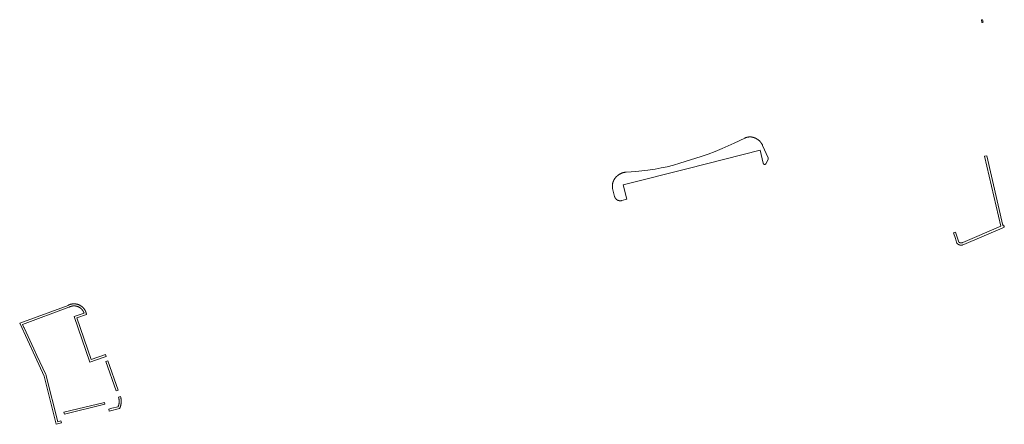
# Model space of a CAD drawing. Extents: x 211930 to 222589, y 569015 to 577578.
# Tile 48 of 95: x 219802 to 220133, y 576523 to 576659. Entities that reach past the tile are written whole.
import ezdxf

# ---------------------------------------------------------------- set-up
doc = ezdxf.new("R2010")
doc.units = 0
doc.layers.add('016 Alles planjaar 2023', color=72, linetype='Continuous', lineweight=20, true_color=0x1e90ff)

msp = doc.modelspace()

# ---------------------------------------------------------------- hatches: boundary and pattern name
at = {"layer": '016 Alles planjaar 2023', "true_color": 0x1e90ff}
h = msp.add_hatch(dxfattribs=at)
h.set_pattern_fill('DQ_CLEAR', color=72, style=0)
h.set_pattern_definition([])
h.paths.add_polyline_path([(220126.13, 576659.22), (220125.74, 576659.12), (220125.9, 576658.27), (220126.1, 576658.32), (220126.29, 576658.37), (220126.13, 576659.22)])
h = msp.add_hatch(dxfattribs=at)
h.set_pattern_fill('DQ_CLEAR', color=72, style=0)
h.set_pattern_definition([])
h.paths.add_polyline_path([(220002.08, 576605.21), (220002.05, 576605.14), (220002.02, 576605.07), (220001.99, 576605), (220001.96, 576604.93), (220001.93, 576604.86), (220001.9, 576604.79), (220001.88, 576604.71), (220001.85, 576604.64), (220001.83, 576604.57), (220001.81, 576604.49), (220001.79, 576604.42), (220001.77, 576604.34), (220001.75, 576604.27), (220001.73, 576604.19), (220001.72, 576604.12), (220001.71, 576604.04), (220001.69, 576603.97), (220001.68, 576603.89), (220001.67, 576603.81), (220001.66, 576603.74), (220001.66, 576603.66), (220001.65, 576603.58), (220001.65, 576603.51), (220001.64, 576603.43), (220001.64, 576603.35), (220001.64, 576603.27), (220001.64, 576603.2), (220001.64, 576603.12), (220001.65, 576603.04), (220001.65, 576602.97), (220001.66, 576602.89), (220001.66, 576602.81), (220001.67, 576602.74), (220001.68, 576602.66), (220001.69, 576602.58), (220001.71, 576602.51), (220001.72, 576602.43), (220002.39, 576599.75), (220002.4, 576599.72), (220002.41, 576599.69), (220002.42, 576599.66), (220002.43, 576599.63), (220002.44, 576599.6), (220002.45, 576599.57), (220002.46, 576599.54), (220002.48, 576599.51), (220002.49, 576599.48), (220002.5, 576599.45), (220002.52, 576599.42), (220002.53, 576599.39), (220002.55, 576599.36), (220002.57, 576599.34), (220002.58, 576599.31), (220002.6, 576599.28), (220002.62, 576599.25), (220002.63, 576599.23), (220002.65, 576599.2), (220002.67, 576599.17), (220002.69, 576599.15), (220002.71, 576599.12), (220002.73, 576599.09), (220002.75, 576599.07), (220002.77, 576599.04), (220002.79, 576599.02), (220002.81, 576598.99), (220002.84, 576598.97), (220002.86, 576598.95), (220002.88, 576598.92), (220002.9, 576598.9), (220002.93, 576598.88), (220002.95, 576598.86), (220002.98, 576598.83), (220003, 576598.81), (220003.03, 576598.79), (220003.05, 576598.77), (220003.08, 576598.75), (220003.1, 576598.73), (220003.13, 576598.71), (220003.16, 576598.69), (220003.18, 576598.68), (220003.21, 576598.66), (220003.24, 576598.64), (220003.27, 576598.62), (220003.29, 576598.61), (220003.32, 576598.59), (220003.35, 576598.58), (220003.38, 576598.56), (220003.41, 576598.55), (220003.44, 576598.53), (220003.47, 576598.52), (220003.5, 576598.51), (220003.53, 576598.49), (220003.56, 576598.48), (220003.59, 576598.47), (220003.62, 576598.46), (220003.65, 576598.45), (220003.68, 576598.44), (220003.71, 576598.43), (220003.74, 576598.42), (220003.77, 576598.41), (220003.81, 576598.4), (220003.84, 576598.4), (220003.87, 576598.39), (220003.9, 576598.38), (220003.93, 576598.38), (220003.97, 576598.37), (220004, 576598.37), (220004.03, 576598.36), (220004.06, 576598.36), (220004.1, 576598.36), (220004.13, 576598.35), (220004.16, 576598.35), (220004.19, 576598.35), (220004.23, 576598.35), (220004.26, 576598.35), (220004.29, 576598.35), (220004.32, 576598.35), (220004.36, 576598.35), (220004.39, 576598.35), (220004.42, 576598.35), (220004.45, 576598.36), (220004.49, 576598.36), (220004.52, 576598.36), (220004.55, 576598.37), (220004.58, 576598.37), (220004.61, 576598.38), (220004.65, 576598.38), (220004.68, 576598.39), (220004.71, 576598.4), (220004.74, 576598.41), (220004.77, 576598.41), (220006.47, 576598.84), (220005.25, 576603.69), (220027.11, 576609.21), (220051.32, 576615.31), (220052.38, 576610.96), (220052.38, 576610.95), (220052.38, 576610.94), (220052.38, 576610.93), (220052.39, 576610.93), (220052.39, 576610.92), (220052.39, 576610.91), (220052.39, 576610.9), (220052.4, 576610.9), (220052.4, 576610.89), (220052.4, 576610.88), (220052.41, 576610.87), (220052.41, 576610.87), (220052.41, 576610.86), (220052.42, 576610.85), (220052.42, 576610.84), (220052.43, 576610.84), (220052.43, 576610.83), (220052.43, 576610.82), (220052.44, 576610.82), (220052.44, 576610.81), (220052.45, 576610.8), (220052.45, 576610.79), (220052.46, 576610.79), (220052.46, 576610.78), (220052.47, 576610.77), (220052.47, 576610.77), (220052.48, 576610.76), (220052.48, 576610.76), (220052.49, 576610.75), (220052.49, 576610.74), (220052.5, 576610.74), (220052.5, 576610.73), (220052.51, 576610.73), (220052.51, 576610.72), (220052.52, 576610.71), (220052.53, 576610.71), (220052.53, 576610.7), (220052.54, 576610.7), (220052.55, 576610.69), (220052.55, 576610.69), (220052.56, 576610.68), (220052.56, 576610.68), (220052.57, 576610.67), (220052.58, 576610.67), (220052.58, 576610.66), (220052.59, 576610.66), (220052.6, 576610.65), (220052.61, 576610.65), (220052.61, 576610.65), (220052.62, 576610.64), (220052.63, 576610.64), (220052.63, 576610.63), (220052.64, 576610.63), (220052.65, 576610.63), (220052.66, 576610.62), (220052.66, 576610.62), (220052.67, 576610.62), (220052.68, 576610.62), (220052.69, 576610.61), (220052.69, 576610.61), (220052.7, 576610.61), (220052.71, 576610.6), (220052.72, 576610.6), (220052.73, 576610.6), (220052.73, 576610.6), (220052.74, 576610.6), (220052.75, 576610.59), (220052.76, 576610.59), (220052.77, 576610.59), (220052.77, 576610.59), (220052.78, 576610.59), (220052.79, 576610.59), (220052.8, 576610.59), (220052.81, 576610.58), (220052.81, 576610.58), (220052.82, 576610.58), (220052.83, 576610.58), (220052.84, 576610.58), (220052.85, 576610.58), (220052.86, 576610.58), (220052.86, 576610.58), (220052.87, 576610.58), (220052.88, 576610.58), (220052.89, 576610.58), (220052.9, 576610.58), (220052.9, 576610.58), (220052.91, 576610.59), (220052.92, 576610.59), (220052.93, 576610.59), (220052.94, 576610.59), (220052.94, 576610.59), (220052.95, 576610.59), (220052.96, 576610.59), (220052.97, 576610.59), (220052.99, 576610.6), (220053, 576610.6), (220053, 576610.6), (220053.01, 576610.61), (220053.02, 576610.61), (220053.03, 576610.61), (220053.03, 576610.61), (220053.04, 576610.62), (220053.05, 576610.62), (220053.06, 576610.62), (220053.07, 576610.63), (220053.07, 576610.63), (220053.08, 576610.63), (220053.09, 576610.64), (220053.09, 576610.64), (220053.1, 576610.65), (220053.11, 576610.65), (220053.12, 576610.66), (220053.12, 576610.66), (220053.13, 576610.66), (220053.14, 576610.67), (220053.14, 576610.67), (220053.15, 576610.68), (220053.16, 576610.68), (220053.16, 576610.69), (220053.17, 576610.69), (220053.18, 576610.7), (220053.18, 576610.7), (220053.19, 576610.71), (220053.2, 576610.72), (220053.2, 576610.72), (220053.21, 576610.73), (220053.21, 576610.73), (220053.22, 576610.74), (220053.22, 576610.75), (220053.23, 576610.75), (220053.24, 576610.76), (220053.24, 576610.76), (220053.25, 576610.77), (220053.25, 576610.78), (220053.26, 576610.78), (220053.26, 576610.79), (220053.27, 576610.8), (220053.27, 576610.8), (220053.27, 576610.81), (220053.28, 576610.82), (220053.9, 576612.02), (220054.06, 576612.32), (220054.06, 576612.33), (220054.06, 576612.35), (220054.06, 576612.36), (220054.07, 576612.37), (220054.07, 576612.38), (220054.07, 576612.39), (220054.07, 576612.41), (220054.07, 576612.42), (220054.07, 576612.43), (220054.07, 576612.44), (220054.07, 576612.46), (220054.07, 576612.47), (220054.07, 576612.48), (220054.07, 576612.49), (220054.07, 576612.5), (220054.07, 576612.52), (220054.07, 576612.53), (220054.07, 576612.54), (220054.07, 576612.55), (220054.07, 576612.57), (220054.07, 576612.58), (220054.07, 576612.59), (220054.06, 576612.6), (220054.06, 576612.61), (220054.06, 576612.63), (220054.06, 576612.64), (220054.05, 576612.65), (220054.05, 576612.66), (220054.05, 576612.67), (220054.04, 576612.69), (220054.04, 576612.7), (220054.04, 576612.71), (220054.03, 576612.72), (220054.03, 576612.73), (220052.18, 576616.95), (220052.15, 576617.03), (220052.11, 576617.1), (220052.07, 576617.18), (220052.03, 576617.25), (220051.99, 576617.33), (220051.95, 576617.4), (220051.91, 576617.47), (220051.86, 576617.54), (220051.82, 576617.61), (220051.77, 576617.68), (220051.72, 576617.75), (220051.67, 576617.82), (220051.62, 576617.88), (220051.57, 576617.95), (220051.52, 576618.02), (220051.47, 576618.08), (220051.41, 576618.14), (220051.36, 576618.21), (220051.3, 576618.27), (220051.24, 576618.33), (220051.19, 576618.39), (220051.13, 576618.45), (220051.07, 576618.51), (220051, 576618.56), (220050.94, 576618.62), (220050.88, 576618.67), (220050.81, 576618.73), (220050.75, 576618.78), (220050.68, 576618.83), (220050.62, 576618.88), (220050.55, 576618.93), (220050.48, 576618.98), (220050.41, 576619.02), (220050.34, 576619.07), (220050.27, 576619.11), (220050.2, 576619.16), (220050.12, 576619.2), (220050.05, 576619.24), (220049.98, 576619.28), (220049.9, 576619.32), (220049.83, 576619.35), (220049.75, 576619.39), (220049.68, 576619.42), (220049.6, 576619.46), (220049.52, 576619.49), (220049.44, 576619.52), (220049.37, 576619.55), (220049.29, 576619.58), (220049.21, 576619.6), (220049.13, 576619.63), (220049.05, 576619.65), (220048.97, 576619.67), (220048.89, 576619.7), (220048.8, 576619.72), (220048.72, 576619.73), (220048.64, 576619.75), (220048.56, 576619.77), (220048.48, 576619.78), (220048.41, 576619.79), (220048.33, 576619.79), (220048.26, 576619.8), (220048.18, 576619.8), (220048.11, 576619.81), (220048.03, 576619.81), (220047.96, 576619.81), (220047.88, 576619.81), (220047.81, 576619.81), (220047.73, 576619.81), (220047.66, 576619.8), (220047.58, 576619.8), (220047.51, 576619.79), (220047.43, 576619.78), (220047.36, 576619.77), (220047.28, 576619.76), (220047.21, 576619.75), (220047.05, 576619.72), (220046.98, 576619.7), (220046.9, 576619.68), (220046.82, 576619.66), (220046.75, 576619.64), (220046.67, 576619.62), (220046.59, 576619.6), (220046.52, 576619.57), (220046.44, 576619.54), (220046.37, 576619.52), (220046.29, 576619.49), (220046.22, 576619.45), (220042.61, 576617.72), (220038.52, 576615.89), (220036.2, 576614.93), (220033.87, 576614.04), (220031.51, 576613.19), (220024.33, 576610.95), (220022.19, 576610.36), (220020.04, 576609.8), (220018.06, 576609.38), (220016.07, 576609.03), (220013.61, 576608.64), (220009.52, 576608.17), (220007.9, 576608.05), (220006.28, 576607.96), (220006.15, 576607.96), (220005.8, 576607.92), (220005.71, 576607.9), (220005.62, 576607.88), (220005.54, 576607.86), (220005.45, 576607.84), (220005.37, 576607.82), (220005.28, 576607.8), (220005.2, 576607.77), (220005.11, 576607.75), (220005.03, 576607.72), (220004.94, 576607.69), (220004.86, 576607.66), (220004.78, 576607.63), (220004.7, 576607.6), (220004.62, 576607.56), (220004.54, 576607.53), (220004.46, 576607.49), (220004.38, 576607.45), (220004.3, 576607.41), (220004.22, 576607.37), (220004.14, 576607.33), (220004.07, 576607.29), (220003.99, 576607.24), (220003.92, 576607.19), (220003.84, 576607.15), (220003.77, 576607.1), (220003.7, 576607.05), (220003.62, 576607), (220003.55, 576606.94), (220003.48, 576606.89), (220003.41, 576606.84), (220003.35, 576606.78), (220003.28, 576606.72), (220003.21, 576606.66), (220003.15, 576606.6), (220003.08, 576606.54), (220003.02, 576606.48), (220002.96, 576606.42), (220002.9, 576606.36), (220002.84, 576606.29), (220002.78, 576606.23), (220002.72, 576606.16), (220002.66, 576606.09), (220002.61, 576606.02), (220002.55, 576605.95), (220002.5, 576605.88), (220002.45, 576605.81), (220002.4, 576605.74), (220002.35, 576605.67), (220002.3, 576605.59), (220002.25, 576605.52), (220002.21, 576605.44), (220002.16, 576605.37), (220002.12, 576605.29), (220002.08, 576605.21)])
h = msp.add_hatch(dxfattribs=at)
h.set_pattern_fill('DQ_CLEAR', color=72, style=0)
h.set_pattern_definition([])
h.paths.add_polyline_path([(220127.53, 576613.45), (220126.79, 576613.33), (220132.26, 576589.78), (220119.47, 576584.31), (220119.46, 576584.3), (220119.44, 576584.29), (220119.42, 576584.28), (220119.41, 576584.27), (220119.39, 576584.26), (220119.37, 576584.26), (220119.35, 576584.25), (220119.34, 576584.24), (220119.32, 576584.24), (220119.3, 576584.23), (220119.28, 576584.22), (220119.27, 576584.22), (220119.25, 576584.21), (220119.23, 576584.21), (220119.21, 576584.2), (220119.19, 576584.2), (220119.18, 576584.2), (220119.16, 576584.19), (220119.14, 576584.19), (220119.12, 576584.19), (220119.1, 576584.18), (220119.08, 576584.18), (220119.06, 576584.18), (220119.05, 576584.18), (220119.03, 576584.17), (220119.01, 576584.17), (220118.99, 576584.17), (220118.97, 576584.17), (220118.95, 576584.17), (220118.93, 576584.17), (220118.92, 576584.17), (220118.9, 576584.17), (220118.88, 576584.17), (220118.86, 576584.17), (220118.84, 576584.18), (220118.82, 576584.18), (220118.8, 576584.18), (220118.78, 576584.18), (220118.77, 576584.18), (220118.75, 576584.19), (220118.73, 576584.19), (220118.71, 576584.19), (220118.69, 576584.2), (220118.67, 576584.2), (220118.66, 576584.21), (220118.64, 576584.21), (220118.62, 576584.22), (220118.6, 576584.22), (220118.58, 576584.23), (220118.57, 576584.24), (220118.55, 576584.24), (220118.53, 576584.25), (220118.51, 576584.26), (220118.5, 576584.26), (220118.48, 576584.27), (220118.46, 576584.28), (220118.45, 576584.29), (220118.43, 576584.29), (220118.41, 576584.3), (220118.4, 576584.31), (220118.38, 576584.32), (220118.36, 576584.33), (220118.35, 576584.34), (220118.33, 576584.35), (220118.32, 576584.36), (220118.3, 576584.37), (220118.29, 576584.38), (220118.27, 576584.39), (220118.26, 576584.4), (220118.24, 576584.42), (220118.23, 576584.43), (220118.21, 576584.44), (220118.2, 576584.45), (220117.08, 576587.78), (220116.37, 576587.55), (220117.01, 576585.65), (220117.14, 576585.25), (220117.54, 576584.05), (220117.56, 576584.02), (220117.59, 576584), (220117.61, 576583.98), (220117.63, 576583.96), (220117.65, 576583.93), (220117.68, 576583.91), (220117.7, 576583.89), (220117.72, 576583.87), (220117.75, 576583.85), (220117.77, 576583.83), (220117.8, 576583.81), (220117.82, 576583.79), (220117.85, 576583.77), (220117.87, 576583.76), (220117.9, 576583.74), (220117.92, 576583.72), (220117.95, 576583.7), (220117.98, 576583.69), (220118, 576583.67), (220118.03, 576583.66), (220118.06, 576583.64), (220118.09, 576583.63), (220118.11, 576583.61), (220118.14, 576583.6), (220118.17, 576583.59), (220118.2, 576583.57), (220118.23, 576583.56), (220118.26, 576583.55), (220118.29, 576583.54), (220118.32, 576583.53), (220118.35, 576583.52), (220118.38, 576583.51), (220118.41, 576583.5), (220118.44, 576583.49), (220118.47, 576583.48), (220118.5, 576583.47), (220118.53, 576583.47), (220118.56, 576583.46), (220118.59, 576583.45), (220118.62, 576583.45), (220118.65, 576583.44), (220118.68, 576583.44), (220118.71, 576583.43), (220118.75, 576583.43), (220118.78, 576583.43), (220118.81, 576583.43), (220118.84, 576583.42), (220118.87, 576583.42), (220118.9, 576583.42), (220118.93, 576583.42), (220118.96, 576583.42), (220119, 576583.42), (220119.03, 576583.42), (220119.06, 576583.42), (220119.09, 576583.43), (220119.12, 576583.43), (220119.15, 576583.43), (220119.18, 576583.44), (220119.21, 576583.44), (220119.25, 576583.45), (220119.28, 576583.45), (220119.31, 576583.46), (220119.34, 576583.46), (220119.37, 576583.47), (220119.4, 576583.48), (220119.43, 576583.49), (220119.46, 576583.49), (220119.49, 576583.5), (220119.52, 576583.51), (220119.83, 576583.65), (220132.7, 576589.16), (220133.45, 576589.47), (220133.43, 576589.53), (220133.4, 576589.59), (220133.38, 576589.65), (220133.36, 576589.71), (220133.34, 576589.77), (220133.32, 576589.83), (220133.3, 576589.89), (220133.28, 576589.95), (220133.26, 576590.01), (220133.25, 576590.07), (220133.23, 576590.13), (220133.22, 576590.19), (220132.96, 576590.08), (220127.53, 576613.45)])
h = msp.add_hatch(dxfattribs=at)
h.set_pattern_fill('DQ_CLEAR', color=72, style=0)
h.set_pattern_definition([])
h.paths.add_polyline_path([(219824.76, 576560.13), (219824.75, 576560.2), (219824.74, 576560.27), (219824.72, 576560.34), (219824.71, 576560.41), (219824.69, 576560.48), (219824.67, 576560.55), (219824.66, 576560.61), (219824.64, 576560.68), (219824.62, 576560.75), (219824.59, 576560.82), (219824.57, 576560.88), (219824.55, 576560.95), (219824.52, 576561.02), (219824.5, 576561.08), (219824.47, 576561.15), (219824.44, 576561.21), (219824.41, 576561.27), (219824.38, 576561.34), (219824.35, 576561.4), (219824.32, 576561.46), (219824.28, 576561.53), (219824.25, 576561.59), (219824.21, 576561.65), (219824.17, 576561.71), (219824.14, 576561.77), (219824.1, 576561.83), (219824.06, 576561.88), (219824.02, 576561.94), (219823.98, 576562), (219823.93, 576562.06), (219823.89, 576562.11), (219823.85, 576562.17), (219823.8, 576562.22), (219823.75, 576562.27), (219823.71, 576562.33), (219823.66, 576562.38), (219823.61, 576562.43), (219823.56, 576562.48), (219823.51, 576562.53), (219823.46, 576562.58), (219823.41, 576562.62), (219823.36, 576562.67), (219823.3, 576562.72), (219823.25, 576562.76), (219823.19, 576562.8), (219823.14, 576562.85), (219823.08, 576562.89), (219823.02, 576562.93), (219822.96, 576562.97), (219822.91, 576563.01), (219822.85, 576563.05), (219822.79, 576563.09), (219822.73, 576563.12), (219822.67, 576563.16), (219822.6, 576563.19), (219822.54, 576563.23), (219822.48, 576563.26), (219822.42, 576563.29), (219822.35, 576563.32), (219822.29, 576563.35), (219822.22, 576563.38), (219822.16, 576563.4), (219822.09, 576563.43), (219822.03, 576563.45), (219821.96, 576563.48), (219821.89, 576563.5), (219821.83, 576563.52), (219821.76, 576563.54), (219821.69, 576563.56), (219821.62, 576563.58), (219821.55, 576563.59), (219821.49, 576563.61), (219821.42, 576563.62), (219821.35, 576563.64), (219821.28, 576563.65), (219821.21, 576563.66), (219821.14, 576563.67), (219821.07, 576563.68), (219821, 576563.69), (219820.93, 576563.69), (219820.86, 576563.7), (219820.79, 576563.7), (219820.72, 576563.71), (219820.65, 576563.71), (219820.58, 576563.71), (219820.51, 576563.71), (219820.44, 576563.71), (219820.37, 576563.7), (219820.3, 576563.7), (219820.23, 576563.7), (219820.15, 576563.69), (219820.08, 576563.68), (219820.01, 576563.67), (219819.95, 576563.66), (219819.88, 576563.65), (219819.81, 576563.64), (219819.74, 576563.63), (219819.67, 576563.61), (219819.6, 576563.6), (219819.53, 576563.58), (219819.46, 576563.56), (219819.39, 576563.54), (219819.33, 576563.52), (219819.26, 576563.5), (219819.19, 576563.48), (219819.13, 576563.45), (219819.06, 576563.43), (219819, 576563.4), (219818.93, 576563.38), (219818.87, 576563.35), (219818.8, 576563.32), (219818.74, 576563.29), (219818.67, 576563.26), (219818.61, 576563.23), (219818.55, 576563.19), (219802.3, 576557.19), (219807.49, 576546.02), (219810.54, 576539.38), (219814.58, 576523.21), (219816.36, 576523.65), (219816.19, 576524.33), (219815.09, 576524.06), (219811.22, 576539.55), (219811.17, 576539.75), (219811.08, 576539.94), (219808.12, 576546.32), (219807.09, 576548.55), (219803.79, 576555.66), (219803.73, 576555.78), (219803.25, 576556.8), (219818.79, 576562.54), (219818.88, 576562.58), (219818.94, 576562.61), (219818.99, 576562.64), (219819.05, 576562.66), (219819.11, 576562.69), (219819.16, 576562.71), (219819.22, 576562.74), (219819.28, 576562.76), (219819.33, 576562.79), (219819.39, 576562.81), (219819.45, 576562.83), (219819.51, 576562.85), (219819.57, 576562.86), (219819.63, 576562.88), (219819.69, 576562.9), (219819.75, 576562.91), (219819.81, 576562.93), (219819.87, 576562.94), (219819.93, 576562.95), (219819.99, 576562.96), (219820.05, 576562.97), (219820.11, 576562.98), (219820.17, 576562.99), (219820.24, 576562.99), (219820.3, 576563), (219820.36, 576563), (219820.42, 576563.01), (219820.48, 576563.01), (219820.55, 576563.01), (219820.61, 576563.01), (219820.67, 576563.01), (219820.73, 576563.01), (219820.79, 576563), (219820.85, 576563), (219820.92, 576562.99), (219820.98, 576562.99), (219821.04, 576562.98), (219821.1, 576562.97), (219821.16, 576562.96), (219821.22, 576562.95), (219821.28, 576562.94), (219821.34, 576562.93), (219821.4, 576562.91), (219821.46, 576562.9), (219821.52, 576562.88), (219821.58, 576562.86), (219821.64, 576562.85), (219821.7, 576562.83), (219821.76, 576562.81), (219821.82, 576562.79), (219821.88, 576562.76), (219821.93, 576562.74), (219821.99, 576562.72), (219822.05, 576562.69), (219822.1, 576562.66), (219822.16, 576562.64), (219822.21, 576562.61), (219822.27, 576562.58), (219822.32, 576562.55), (219822.38, 576562.52), (219822.43, 576562.49), (219822.48, 576562.45), (219822.53, 576562.42), (219822.58, 576562.39), (219822.64, 576562.35), (219822.68, 576562.31), (219822.73, 576562.28), (219822.78, 576562.24), (219822.83, 576562.2), (219822.88, 576562.16), (219822.92, 576562.12), (219822.97, 576562.08), (219823.02, 576562.03), (219823.06, 576561.99), (219823.1, 576561.95), (219823.15, 576561.9), (219823.19, 576561.86), (219823.23, 576561.81), (219823.27, 576561.76), (219823.31, 576561.72), (219823.35, 576561.67), (219823.39, 576561.62), (219823.42, 576561.57), (219823.46, 576561.52), (219823.5, 576561.47), (219823.53, 576561.42), (219823.56, 576561.37), (219823.6, 576561.31), (219823.63, 576561.26), (219823.66, 576561.21), (219823.69, 576561.15), (219823.72, 576561.1), (219823.75, 576561.04), (219823.77, 576560.99), (219823.8, 576560.93), (219823.82, 576560.87), (219823.85, 576560.82), (219823.87, 576560.76), (219823.89, 576560.7), (219823.91, 576560.64), (219823.93, 576560.58), (219820.67, 576559.44), (219825.93, 576544.09), (219830.74, 576545.78), (219831.4, 576546.02), (219831.17, 576546.68), (219826.36, 576544.98), (219821.56, 576559.01), (219824.76, 576560.13)])
h = msp.add_hatch(dxfattribs=at)
h.set_pattern_fill('DQ_CLEAR', color=72, style=0)
h.set_pattern_definition([])
h.paths.add_polyline_path([(219835.42, 576534.66), (219831.92, 576544.56), (219831.26, 576544.33), (219834.76, 576534.43), (219835.42, 576534.66)])
h = msp.add_hatch(dxfattribs=at)
h.set_pattern_fill('DQ_CLEAR', color=72, style=0)
h.set_pattern_definition([])
h.paths.add_polyline_path([(219832.27, 576528.32), (219832.44, 576527.64), (219835.87, 576528.49), (219835.91, 576528.57), (219835.95, 576528.65), (219835.98, 576528.72), (219836.02, 576528.8), (219836.05, 576528.88), (219836.09, 576528.96), (219836.12, 576529.04), (219836.15, 576529.12), (219836.18, 576529.2), (219836.2, 576529.29), (219836.23, 576529.37), (219836.25, 576529.45), (219836.28, 576529.53), (219836.3, 576529.62), (219836.32, 576529.7), (219836.34, 576529.79), (219836.36, 576529.87), (219836.37, 576529.95), (219836.39, 576530.04), (219836.4, 576530.12), (219836.41, 576530.21), (219836.42, 576530.3), (219836.43, 576530.38), (219836.44, 576530.47), (219836.45, 576530.55), (219836.45, 576530.64), (219836.45, 576530.73), (219836.46, 576530.81), (219836.46, 576530.9), (219836.46, 576530.99), (219836.45, 576531.07), (219836.45, 576531.16), (219836.44, 576531.24), (219836.44, 576531.33), (219836.43, 576531.42), (219836.42, 576531.5), (219836.41, 576531.59), (219836.39, 576531.67), (219836.38, 576531.76), (219836.36, 576531.84), (219836.35, 576531.93), (219836.33, 576532.01), (219836.31, 576532.1), (219836.29, 576532.18), (219836.27, 576532.26), (219836.17, 576532.54), (219835.51, 576532.3), (219835.6, 576532.05), (219835.62, 576531.98), (219835.64, 576531.9), (219835.65, 576531.83), (219835.67, 576531.75), (219835.68, 576531.67), (219835.7, 576531.6), (219835.71, 576531.52), (219835.72, 576531.44), (219835.73, 576531.37), (219835.74, 576531.29), (219835.74, 576531.21), (219835.75, 576531.14), (219835.75, 576531.06), (219835.76, 576530.98), (219835.76, 576530.9), (219835.76, 576530.82), (219835.76, 576530.75), (219835.75, 576530.67), (219835.75, 576530.59), (219835.74, 576530.51), (219835.73, 576530.44), (219835.73, 576530.36), (219835.72, 576530.28), (219835.71, 576530.21), (219835.69, 576530.13), (219835.68, 576530.05), (219835.67, 576529.98), (219835.65, 576529.9), (219835.63, 576529.82), (219835.61, 576529.75), (219835.59, 576529.68), (219835.57, 576529.6), (219835.55, 576529.53), (219835.52, 576529.45), (219835.5, 576529.38), (219835.47, 576529.31), (219835.44, 576529.23), (219835.41, 576529.16), (219835.38, 576529.09), (219833.32, 576528.58), (219832.27, 576528.32)])
h = msp.add_hatch(dxfattribs=at)
h.set_pattern_fill('DQ_CLEAR', color=72, style=0)
h.set_pattern_definition([])
h.paths.add_polyline_path([(219817.19, 576527.25), (219817.35, 576526.6), (219830.98, 576529.93), (219830.83, 576530.57), (219817.19, 576527.25)])

# ---------------------------------------------------------------- linework, layer by layer
at = {"layer": '016 Alles planjaar 2023', "color": 14, "true_color": 0x004000}
for points in [[(220126.13, 576659.22), (220125.74, 576659.12), (220125.9, 576658.27), (220126.1, 576658.32), (220126.29, 576658.37), (220126.13, 576659.22)], [(220002.08, 576605.21), (220002.05, 576605.14), (220002.02, 576605.07), (220001.99, 576605), (220001.96, 576604.93), (220001.93, 576604.86), (220001.9, 576604.79), (220001.88, 576604.71), (220001.85, 576604.64), (220001.83, 576604.57), (220001.81, 576604.49), (220001.79, 576604.42), (220001.77, 576604.34), (220001.75, 576604.27), (220001.73, 576604.19), (220001.72, 576604.12), (220001.71, 576604.04), (220001.69, 576603.97), (220001.68, 576603.89), (220001.67, 576603.81), (220001.66, 576603.74), (220001.66, 576603.66), (220001.65, 576603.58), (220001.65, 576603.51), (220001.64, 576603.43), (220001.64, 576603.35), (220001.64, 576603.27), (220001.64, 576603.2), (220001.64, 576603.12), (220001.65, 576603.04), (220001.65, 576602.97), (220001.66, 576602.89), (220001.66, 576602.81), (220001.67, 576602.74), (220001.68, 576602.66), (220001.69, 576602.58), (220001.71, 576602.51), (220001.72, 576602.43), (220002.39, 576599.75), (220002.4, 576599.72), (220002.41, 576599.69), (220002.42, 576599.66), (220002.43, 576599.63), (220002.44, 576599.6), (220002.45, 576599.57), (220002.46, 576599.54), (220002.48, 576599.51), (220002.49, 576599.48), (220002.5, 576599.45), (220002.52, 576599.42), (220002.53, 576599.39), (220002.55, 576599.36), (220002.57, 576599.34), (220002.58, 576599.31), (220002.6, 576599.28), (220002.62, 576599.25), (220002.63, 576599.23), (220002.65, 576599.2), (220002.67, 576599.17), (220002.69, 576599.15), (220002.71, 576599.12), (220002.73, 576599.09), (220002.75, 576599.07), (220002.77, 576599.04), (220002.79, 576599.02), (220002.81, 576598.99), (220002.84, 576598.97), (220002.86, 576598.95), (220002.88, 576598.92), (220002.9, 576598.9), (220002.93, 576598.88), (220002.95, 576598.86), (220002.98, 576598.83), (220003, 576598.81), (220003.03, 576598.79), (220003.05, 576598.77), (220003.08, 576598.75), (220003.1, 576598.73), (220003.13, 576598.71), (220003.16, 576598.69), (220003.18, 576598.68), (220003.21, 576598.66), (220003.24, 576598.64), (220003.27, 576598.62), (220003.29, 576598.61), (220003.32, 576598.59), (220003.35, 576598.58), (220003.38, 576598.56), (220003.41, 576598.55), (220003.44, 576598.53), (220003.47, 576598.52), (220003.5, 576598.51), (220003.53, 576598.49), (220003.56, 576598.48), (220003.59, 576598.47), (220003.62, 576598.46), (220003.65, 576598.45), (220003.68, 576598.44), (220003.71, 576598.43), (220003.74, 576598.42), (220003.77, 576598.41), (220003.81, 576598.4), (220003.84, 576598.4), (220003.87, 576598.39), (220003.9, 576598.38), (220003.93, 576598.38), (220003.97, 576598.37), (220004, 576598.37), (220004.03, 576598.36), (220004.06, 576598.36), (220004.1, 576598.36), (220004.13, 576598.35), (220004.16, 576598.35), (220004.19, 576598.35), (220004.23, 576598.35), (220004.26, 576598.35), (220004.29, 576598.35), (220004.32, 576598.35), (220004.36, 576598.35), (220004.39, 576598.35), (220004.42, 576598.35), (220004.45, 576598.36), (220004.49, 576598.36), (220004.52, 576598.36), (220004.55, 576598.37), (220004.58, 576598.37), (220004.61, 576598.38), (220004.65, 576598.38), (220004.68, 576598.39), (220004.71, 576598.4), (220004.74, 576598.41), (220004.77, 576598.41), (220006.47, 576598.84), (220005.25, 576603.69), (220027.11, 576609.21), (220051.32, 576615.31), (220052.38, 576610.96), (220052.38, 576610.95), (220052.38, 576610.94), (220052.38, 576610.93), (220052.39, 576610.93), (220052.39, 576610.92), (220052.39, 576610.91), (220052.39, 576610.9), (220052.4, 576610.9), (220052.4, 576610.89), (220052.4, 576610.88), (220052.41, 576610.87), (220052.41, 576610.87), (220052.41, 576610.86), (220052.42, 576610.85), (220052.42, 576610.84), (220052.43, 576610.84), (220052.43, 576610.83), (220052.43, 576610.82), (220052.44, 576610.82), (220052.44, 576610.81), (220052.45, 576610.8), (220052.45, 576610.79), (220052.46, 576610.79), (220052.46, 576610.78), (220052.47, 576610.77), (220052.47, 576610.77), (220052.48, 576610.76), (220052.48, 576610.76), (220052.49, 576610.75), (220052.49, 576610.74), (220052.5, 576610.74), (220052.5, 576610.73), (220052.51, 576610.73), (220052.51, 576610.72), (220052.52, 576610.71), (220052.53, 576610.71), (220052.53, 576610.7), (220052.54, 576610.7), (220052.55, 576610.69), (220052.55, 576610.69), (220052.56, 576610.68), (220052.56, 576610.68), (220052.57, 576610.67), (220052.58, 576610.67), (220052.58, 576610.66), (220052.59, 576610.66), (220052.6, 576610.65), (220052.61, 576610.65), (220052.61, 576610.65), (220052.62, 576610.64), (220052.63, 576610.64), (220052.63, 576610.63), (220052.64, 576610.63), (220052.65, 576610.63), (220052.66, 576610.62), (220052.66, 576610.62), (220052.67, 576610.62), (220052.68, 576610.62), (220052.69, 576610.61), (220052.69, 576610.61), (220052.7, 576610.61), (220052.71, 576610.6), (220052.72, 576610.6), (220052.73, 576610.6), (220052.73, 576610.6), (220052.74, 576610.6), (220052.75, 576610.59), (220052.76, 576610.59), (220052.77, 576610.59), (220052.77, 576610.59), (220052.78, 576610.59), (220052.79, 576610.59), (220052.8, 576610.59), (220052.81, 576610.58), (220052.81, 576610.58), (220052.82, 576610.58), (220052.83, 576610.58), (220052.84, 576610.58), (220052.85, 576610.58), (220052.86, 576610.58), (220052.86, 576610.58), (220052.87, 576610.58), (220052.88, 576610.58), (220052.89, 576610.58), (220052.9, 576610.58), (220052.9, 576610.58), (220052.91, 576610.59), (220052.92, 576610.59), (220052.93, 576610.59), (220052.94, 576610.59), (220052.94, 576610.59), (220052.95, 576610.59), (220052.96, 576610.59), (220052.97, 576610.59), (220052.99, 576610.6), (220053, 576610.6), (220053, 576610.6), (220053.01, 576610.61), (220053.02, 576610.61), (220053.03, 576610.61), (220053.03, 576610.61), (220053.04, 576610.62), (220053.05, 576610.62), (220053.06, 576610.62), (220053.07, 576610.63), (220053.07, 576610.63), (220053.08, 576610.63), (220053.09, 576610.64), (220053.09, 576610.64), (220053.1, 576610.65), (220053.11, 576610.65), (220053.12, 576610.66), (220053.12, 576610.66), (220053.13, 576610.66), (220053.14, 576610.67), (220053.14, 576610.67), (220053.15, 576610.68), (220053.16, 576610.68), (220053.16, 576610.69), (220053.17, 576610.69), (220053.18, 576610.7), (220053.18, 576610.7), (220053.19, 576610.71), (220053.2, 576610.72), (220053.2, 576610.72), (220053.21, 576610.73), (220053.21, 576610.73), (220053.22, 576610.74), (220053.22, 576610.75), (220053.23, 576610.75), (220053.24, 576610.76), (220053.24, 576610.76), (220053.25, 576610.77), (220053.25, 576610.78), (220053.26, 576610.78), (220053.26, 576610.79), (220053.27, 576610.8), (220053.27, 576610.8), (220053.27, 576610.81), (220053.28, 576610.82), (220053.9, 576612.02), (220054.06, 576612.32), (220054.06, 576612.33), (220054.06, 576612.35), (220054.06, 576612.36), (220054.07, 576612.37), (220054.07, 576612.38), (220054.07, 576612.39), (220054.07, 576612.41), (220054.07, 576612.42), (220054.07, 576612.43), (220054.07, 576612.44), (220054.07, 576612.46), (220054.07, 576612.47), (220054.07, 576612.48), (220054.07, 576612.49), (220054.07, 576612.5), (220054.07, 576612.52), (220054.07, 576612.53), (220054.07, 576612.54), (220054.07, 576612.55), (220054.07, 576612.57), (220054.07, 576612.58), (220054.07, 576612.59), (220054.06, 576612.6), (220054.06, 576612.61), (220054.06, 576612.63), (220054.06, 576612.64), (220054.05, 576612.65), (220054.05, 576612.66), (220054.05, 576612.67), (220054.04, 576612.69), (220054.04, 576612.7), (220054.04, 576612.71), (220054.03, 576612.72), (220054.03, 576612.73), (220052.18, 576616.95), (220052.15, 576617.03), (220052.11, 576617.1), (220052.07, 576617.18), (220052.03, 576617.25), (220051.99, 576617.33), (220051.95, 576617.4), (220051.91, 576617.47), (220051.86, 576617.54), (220051.82, 576617.61), (220051.77, 576617.68), (220051.72, 576617.75), (220051.67, 576617.82), (220051.62, 576617.88), (220051.57, 576617.95), (220051.52, 576618.02), (220051.47, 576618.08), (220051.41, 576618.14), (220051.36, 576618.21), (220051.3, 576618.27), (220051.24, 576618.33), (220051.19, 576618.39), (220051.13, 576618.45), (220051.07, 576618.51), (220051, 576618.56), (220050.94, 576618.62), (220050.88, 576618.67), (220050.81, 576618.73), (220050.75, 576618.78), (220050.68, 576618.83), (220050.62, 576618.88), (220050.55, 576618.93), (220050.48, 576618.98), (220050.41, 576619.02), (220050.34, 576619.07), (220050.27, 576619.11), (220050.2, 576619.16), (220050.12, 576619.2), (220050.05, 576619.24), (220049.98, 576619.28), (220049.9, 576619.32), (220049.83, 576619.35), (220049.75, 576619.39), (220049.68, 576619.42), (220049.6, 576619.46), (220049.52, 576619.49), (220049.44, 576619.52), (220049.37, 576619.55), (220049.29, 576619.58), (220049.21, 576619.6), (220049.13, 576619.63), (220049.05, 576619.65), (220048.97, 576619.67), (220048.89, 576619.7), (220048.8, 576619.72), (220048.72, 576619.73), (220048.64, 576619.75), (220048.56, 576619.77), (220048.48, 576619.78), (220048.41, 576619.79), (220048.33, 576619.79), (220048.26, 576619.8), (220048.18, 576619.8), (220048.11, 576619.81), (220048.03, 576619.81), (220047.96, 576619.81), (220047.88, 576619.81), (220047.81, 576619.81), (220047.73, 576619.81), (220047.66, 576619.8), (220047.58, 576619.8), (220047.51, 576619.79), (220047.43, 576619.78), (220047.36, 576619.77), (220047.28, 576619.76), (220047.21, 576619.75), (220047.05, 576619.72), (220046.98, 576619.7), (220046.9, 576619.68), (220046.82, 576619.66), (220046.75, 576619.64), (220046.67, 576619.62), (220046.59, 576619.6), (220046.52, 576619.57), (220046.44, 576619.54), (220046.37, 576619.52), (220046.29, 576619.49), (220046.22, 576619.45), (220042.61, 576617.72), (220038.52, 576615.89), (220036.2, 576614.93), (220033.87, 576614.04), (220031.51, 576613.19), (220024.33, 576610.95), (220022.19, 576610.36), (220020.04, 576609.8), (220018.06, 576609.38), (220016.07, 576609.03), (220013.61, 576608.64), (220009.52, 576608.17), (220007.9, 576608.05), (220006.28, 576607.96), (220006.15, 576607.96), (220005.8, 576607.92), (220005.71, 576607.9), (220005.62, 576607.88), (220005.54, 576607.86), (220005.45, 576607.84), (220005.37, 576607.82), (220005.28, 576607.8), (220005.2, 576607.77), (220005.11, 576607.75), (220005.03, 576607.72), (220004.94, 576607.69), (220004.86, 576607.66), (220004.78, 576607.63), (220004.7, 576607.6), (220004.62, 576607.56), (220004.54, 576607.53), (220004.46, 576607.49), (220004.38, 576607.45), (220004.3, 576607.41), (220004.22, 576607.37), (220004.14, 576607.33), (220004.07, 576607.29), (220003.99, 576607.24), (220003.92, 576607.19), (220003.84, 576607.15), (220003.77, 576607.1), (220003.7, 576607.05), (220003.62, 576607), (220003.55, 576606.94), (220003.48, 576606.89), (220003.41, 576606.84), (220003.35, 576606.78), (220003.28, 576606.72), (220003.21, 576606.66), (220003.15, 576606.6), (220003.08, 576606.54), (220003.02, 576606.48), (220002.96, 576606.42), (220002.9, 576606.36), (220002.84, 576606.29), (220002.78, 576606.23), (220002.72, 576606.16), (220002.66, 576606.09), (220002.61, 576606.02), (220002.55, 576605.95), (220002.5, 576605.88), (220002.45, 576605.81), (220002.4, 576605.74), (220002.35, 576605.67), (220002.3, 576605.59), (220002.25, 576605.52), (220002.21, 576605.44), (220002.16, 576605.37), (220002.12, 576605.29), (220002.08, 576605.21)], [(220127.53, 576613.45), (220126.79, 576613.33), (220132.26, 576589.78), (220119.47, 576584.31), (220119.46, 576584.3), (220119.44, 576584.29), (220119.42, 576584.28), (220119.41, 576584.27), (220119.39, 576584.26), (220119.37, 576584.26), (220119.35, 576584.25), (220119.34, 576584.24), (220119.32, 576584.24), (220119.3, 576584.23), (220119.28, 576584.22), (220119.27, 576584.22), (220119.25, 576584.21), (220119.23, 576584.21), (220119.21, 576584.2), (220119.19, 576584.2), (220119.18, 576584.2), (220119.16, 576584.19), (220119.14, 576584.19), (220119.12, 576584.19), (220119.1, 576584.18), (220119.08, 576584.18), (220119.06, 576584.18), (220119.05, 576584.18), (220119.03, 576584.17), (220119.01, 576584.17), (220118.99, 576584.17), (220118.97, 576584.17), (220118.95, 576584.17), (220118.93, 576584.17), (220118.92, 576584.17), (220118.9, 576584.17), (220118.88, 576584.17), (220118.86, 576584.17), (220118.84, 576584.18), (220118.82, 576584.18), (220118.8, 576584.18), (220118.78, 576584.18), (220118.77, 576584.18), (220118.75, 576584.19), (220118.73, 576584.19), (220118.71, 576584.19), (220118.69, 576584.2), (220118.67, 576584.2), (220118.66, 576584.21), (220118.64, 576584.21), (220118.62, 576584.22), (220118.6, 576584.22), (220118.58, 576584.23), (220118.57, 576584.24), (220118.55, 576584.24), (220118.53, 576584.25), (220118.51, 576584.26), (220118.5, 576584.26), (220118.48, 576584.27), (220118.46, 576584.28), (220118.45, 576584.29), (220118.43, 576584.29), (220118.41, 576584.3), (220118.4, 576584.31), (220118.38, 576584.32), (220118.36, 576584.33), (220118.35, 576584.34), (220118.33, 576584.35), (220118.32, 576584.36), (220118.3, 576584.37), (220118.29, 576584.38), (220118.27, 576584.39), (220118.26, 576584.4), (220118.24, 576584.42), (220118.23, 576584.43), (220118.21, 576584.44), (220118.2, 576584.45), (220117.08, 576587.78), (220116.37, 576587.55), (220117.01, 576585.65), (220117.14, 576585.25), (220117.54, 576584.05), (220117.56, 576584.02), (220117.59, 576584), (220117.61, 576583.98), (220117.63, 576583.96), (220117.65, 576583.93), (220117.68, 576583.91), (220117.7, 576583.89), (220117.72, 576583.87), (220117.75, 576583.85), (220117.77, 576583.83), (220117.8, 576583.81), (220117.82, 576583.79), (220117.85, 576583.77), (220117.87, 576583.76), (220117.9, 576583.74), (220117.92, 576583.72), (220117.95, 576583.7), (220117.98, 576583.69), (220118, 576583.67), (220118.03, 576583.66), (220118.06, 576583.64), (220118.09, 576583.63), (220118.11, 576583.61), (220118.14, 576583.6), (220118.17, 576583.59), (220118.2, 576583.57), (220118.23, 576583.56), (220118.26, 576583.55), (220118.29, 576583.54), (220118.32, 576583.53), (220118.35, 576583.52), (220118.38, 576583.51), (220118.41, 576583.5), (220118.44, 576583.49), (220118.47, 576583.48), (220118.5, 576583.47), (220118.53, 576583.47), (220118.56, 576583.46), (220118.59, 576583.45), (220118.62, 576583.45), (220118.65, 576583.44), (220118.68, 576583.44), (220118.71, 576583.43), (220118.75, 576583.43), (220118.78, 576583.43), (220118.81, 576583.43), (220118.84, 576583.42), (220118.87, 576583.42), (220118.9, 576583.42), (220118.93, 576583.42), (220118.96, 576583.42), (220119, 576583.42), (220119.03, 576583.42), (220119.06, 576583.42), (220119.09, 576583.43), (220119.12, 576583.43), (220119.15, 576583.43), (220119.18, 576583.44), (220119.21, 576583.44), (220119.25, 576583.45), (220119.28, 576583.45), (220119.31, 576583.46), (220119.34, 576583.46), (220119.37, 576583.47), (220119.4, 576583.48), (220119.43, 576583.49), (220119.46, 576583.49), (220119.49, 576583.5), (220119.52, 576583.51), (220119.83, 576583.65), (220132.7, 576589.16), (220133.45, 576589.47), (220133.43, 576589.53), (220133.4, 576589.59), (220133.38, 576589.65), (220133.36, 576589.71), (220133.34, 576589.77), (220133.32, 576589.83), (220133.3, 576589.89), (220133.28, 576589.95), (220133.26, 576590.01), (220133.25, 576590.07), (220133.23, 576590.13), (220133.22, 576590.19), (220132.96, 576590.08), (220127.53, 576613.45)], [(219824.76, 576560.13), (219824.75, 576560.2), (219824.74, 576560.27), (219824.72, 576560.34), (219824.71, 576560.41), (219824.69, 576560.48), (219824.67, 576560.55), (219824.66, 576560.61), (219824.64, 576560.68), (219824.62, 576560.75), (219824.59, 576560.82), (219824.57, 576560.88), (219824.55, 576560.95), (219824.52, 576561.02), (219824.5, 576561.08), (219824.47, 576561.15), (219824.44, 576561.21), (219824.41, 576561.27), (219824.38, 576561.34), (219824.35, 576561.4), (219824.32, 576561.46), (219824.28, 576561.53), (219824.25, 576561.59), (219824.21, 576561.65), (219824.17, 576561.71), (219824.14, 576561.77), (219824.1, 576561.83), (219824.06, 576561.88), (219824.02, 576561.94), (219823.98, 576562), (219823.93, 576562.06), (219823.89, 576562.11), (219823.85, 576562.17), (219823.8, 576562.22), (219823.75, 576562.27), (219823.71, 576562.33), (219823.66, 576562.38), (219823.61, 576562.43), (219823.56, 576562.48), (219823.51, 576562.53), (219823.46, 576562.58), (219823.41, 576562.62), (219823.36, 576562.67), (219823.3, 576562.72), (219823.25, 576562.76), (219823.19, 576562.8), (219823.14, 576562.85), (219823.08, 576562.89), (219823.02, 576562.93), (219822.96, 576562.97), (219822.91, 576563.01), (219822.85, 576563.05), (219822.79, 576563.09), (219822.73, 576563.12), (219822.67, 576563.16), (219822.6, 576563.19), (219822.54, 576563.23), (219822.48, 576563.26), (219822.42, 576563.29), (219822.35, 576563.32), (219822.29, 576563.35), (219822.22, 576563.38), (219822.16, 576563.4), (219822.09, 576563.43), (219822.03, 576563.45), (219821.96, 576563.48), (219821.89, 576563.5), (219821.83, 576563.52), (219821.76, 576563.54), (219821.69, 576563.56), (219821.62, 576563.58), (219821.55, 576563.59), (219821.49, 576563.61), (219821.42, 576563.62), (219821.35, 576563.64), (219821.28, 576563.65), (219821.21, 576563.66), (219821.14, 576563.67), (219821.07, 576563.68), (219821, 576563.69), (219820.93, 576563.69), (219820.86, 576563.7), (219820.79, 576563.7), (219820.72, 576563.71), (219820.65, 576563.71), (219820.58, 576563.71), (219820.51, 576563.71), (219820.44, 576563.71), (219820.37, 576563.7), (219820.3, 576563.7), (219820.23, 576563.7), (219820.15, 576563.69), (219820.08, 576563.68), (219820.01, 576563.67), (219819.95, 576563.66), (219819.88, 576563.65), (219819.81, 576563.64), (219819.74, 576563.63), (219819.67, 576563.61), (219819.6, 576563.6), (219819.53, 576563.58), (219819.46, 576563.56), (219819.39, 576563.54), (219819.33, 576563.52), (219819.26, 576563.5), (219819.19, 576563.48), (219819.13, 576563.45), (219819.06, 576563.43), (219819, 576563.4), (219818.93, 576563.38), (219818.87, 576563.35), (219818.8, 576563.32), (219818.74, 576563.29), (219818.67, 576563.26), (219818.61, 576563.23), (219818.55, 576563.19), (219802.3, 576557.19), (219807.49, 576546.02), (219810.54, 576539.38), (219814.58, 576523.21), (219816.36, 576523.65), (219816.19, 576524.33), (219815.09, 576524.06), (219811.22, 576539.55), (219811.17, 576539.75), (219811.08, 576539.94), (219808.12, 576546.32), (219807.09, 576548.55), (219803.79, 576555.66), (219803.73, 576555.78), (219803.25, 576556.8), (219818.79, 576562.54), (219818.88, 576562.58), (219818.94, 576562.61), (219818.99, 576562.64), (219819.05, 576562.66), (219819.11, 576562.69), (219819.16, 576562.71), (219819.22, 576562.74), (219819.28, 576562.76), (219819.33, 576562.79), (219819.39, 576562.81), (219819.45, 576562.83), (219819.51, 576562.85), (219819.57, 576562.86), (219819.63, 576562.88), (219819.69, 576562.9), (219819.75, 576562.91), (219819.81, 576562.93), (219819.87, 576562.94), (219819.93, 576562.95), (219819.99, 576562.96), (219820.05, 576562.97), (219820.11, 576562.98), (219820.17, 576562.99), (219820.24, 576562.99), (219820.3, 576563), (219820.36, 576563), (219820.42, 576563.01), (219820.48, 576563.01), (219820.55, 576563.01), (219820.61, 576563.01), (219820.67, 576563.01), (219820.73, 576563.01), (219820.79, 576563), (219820.85, 576563), (219820.92, 576562.99), (219820.98, 576562.99), (219821.04, 576562.98), (219821.1, 576562.97), (219821.16, 576562.96), (219821.22, 576562.95), (219821.28, 576562.94), (219821.34, 576562.93), (219821.4, 576562.91), (219821.46, 576562.9), (219821.52, 576562.88), (219821.58, 576562.86), (219821.64, 576562.85), (219821.7, 576562.83), (219821.76, 576562.81), (219821.82, 576562.79), (219821.88, 576562.76), (219821.93, 576562.74), (219821.99, 576562.72), (219822.05, 576562.69), (219822.1, 576562.66), (219822.16, 576562.64), (219822.21, 576562.61), (219822.27, 576562.58), (219822.32, 576562.55), (219822.38, 576562.52), (219822.43, 576562.49), (219822.48, 576562.45), (219822.53, 576562.42), (219822.58, 576562.39), (219822.64, 576562.35), (219822.68, 576562.31), (219822.73, 576562.28), (219822.78, 576562.24), (219822.83, 576562.2), (219822.88, 576562.16), (219822.92, 576562.12), (219822.97, 576562.08), (219823.02, 576562.03), (219823.06, 576561.99), (219823.1, 576561.95), (219823.15, 576561.9), (219823.19, 576561.86), (219823.23, 576561.81), (219823.27, 576561.76), (219823.31, 576561.72), (219823.35, 576561.67), (219823.39, 576561.62), (219823.42, 576561.57), (219823.46, 576561.52), (219823.5, 576561.47), (219823.53, 576561.42), (219823.56, 576561.37), (219823.6, 576561.31), (219823.63, 576561.26), (219823.66, 576561.21), (219823.69, 576561.15), (219823.72, 576561.1), (219823.75, 576561.04), (219823.77, 576560.99), (219823.8, 576560.93), (219823.82, 576560.87), (219823.85, 576560.82), (219823.87, 576560.76), (219823.89, 576560.7), (219823.91, 576560.64), (219823.93, 576560.58), (219820.67, 576559.44), (219825.93, 576544.09), (219830.74, 576545.78), (219831.4, 576546.02), (219831.17, 576546.68), (219826.36, 576544.98), (219821.56, 576559.01), (219824.76, 576560.13)], [(219835.42, 576534.66), (219831.92, 576544.56), (219831.26, 576544.33), (219834.76, 576534.43), (219835.42, 576534.66)], [(219832.27, 576528.32), (219832.44, 576527.64), (219835.87, 576528.49), (219835.91, 576528.57), (219835.95, 576528.65), (219835.98, 576528.72), (219836.02, 576528.8), (219836.05, 576528.88), (219836.09, 576528.96), (219836.12, 576529.04), (219836.15, 576529.12), (219836.18, 576529.2), (219836.2, 576529.29), (219836.23, 576529.37), (219836.25, 576529.45), (219836.28, 576529.53), (219836.3, 576529.62), (219836.32, 576529.7), (219836.34, 576529.79), (219836.36, 576529.87), (219836.37, 576529.95), (219836.39, 576530.04), (219836.4, 576530.12), (219836.41, 576530.21), (219836.42, 576530.3), (219836.43, 576530.38), (219836.44, 576530.47), (219836.45, 576530.55), (219836.45, 576530.64), (219836.45, 576530.73), (219836.46, 576530.81), (219836.46, 576530.9), (219836.46, 576530.99), (219836.45, 576531.07), (219836.45, 576531.16), (219836.44, 576531.24), (219836.44, 576531.33), (219836.43, 576531.42), (219836.42, 576531.5), (219836.41, 576531.59), (219836.39, 576531.67), (219836.38, 576531.76), (219836.36, 576531.84), (219836.35, 576531.93), (219836.33, 576532.01), (219836.31, 576532.1), (219836.29, 576532.18), (219836.27, 576532.26), (219836.17, 576532.54), (219835.51, 576532.3), (219835.6, 576532.05), (219835.62, 576531.98), (219835.64, 576531.9), (219835.65, 576531.83), (219835.67, 576531.75), (219835.68, 576531.67), (219835.7, 576531.6), (219835.71, 576531.52), (219835.72, 576531.44), (219835.73, 576531.37), (219835.74, 576531.29), (219835.74, 576531.21), (219835.75, 576531.14), (219835.75, 576531.06), (219835.76, 576530.98), (219835.76, 576530.9), (219835.76, 576530.82), (219835.76, 576530.75), (219835.75, 576530.67), (219835.75, 576530.59), (219835.74, 576530.51), (219835.73, 576530.44), (219835.73, 576530.36), (219835.72, 576530.28), (219835.71, 576530.21), (219835.69, 576530.13), (219835.68, 576530.05), (219835.67, 576529.98), (219835.65, 576529.9), (219835.63, 576529.82), (219835.61, 576529.75), (219835.59, 576529.68), (219835.57, 576529.6), (219835.55, 576529.53), (219835.52, 576529.45), (219835.5, 576529.38), (219835.47, 576529.31), (219835.44, 576529.23), (219835.41, 576529.16), (219835.38, 576529.09), (219833.32, 576528.58), (219832.27, 576528.32)], [(219817.19, 576527.25), (219817.35, 576526.6), (219830.98, 576529.93), (219830.83, 576530.57), (219817.19, 576527.25)]]:
    msp.add_lwpolyline(points, close=True, dxfattribs=at)

doc.saveas('drawing.dxf')
